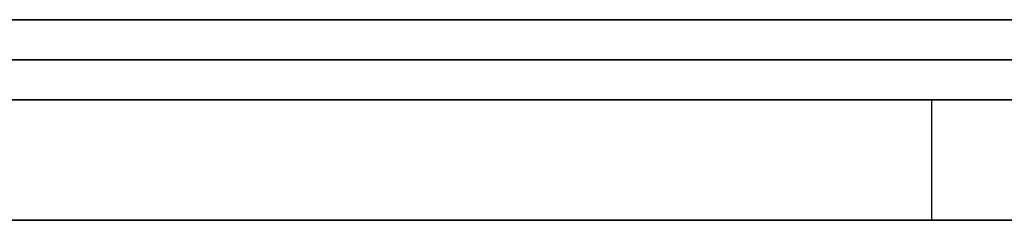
# Model space of a CAD drawing. Extents: x -3.09 to 3.09, y 0 to 2.31.
# Tile 64 of 177: x -2.226619 to -2.224166, y 2.2345 to 2.235. Entities that reach past the tile are written whole.
import ezdxf

# ---------------------------------------------------------------- set-up
doc = ezdxf.new("R2010")
doc.units = 0
doc.layers.get('0').update_dxf_attribs({"linetype": 'CONTINUOUS'})

# ---------------------------------------------------------------- blocks, each defined once
blk = doc.blocks.new('*U1')
at = {"extrusion": (0, 1, 0)}
for p, q in [((3.018, 2.235, -0.83), (-3.018, 2.235, -0.83)), ((-3.018, 2.235, 0.83), (3.018, 2.235, 0.83)), ((-2.798, 2.235, -0.725), (-1.678, 2.235, -0.725)), ((-1.678, 2.235, -0.365), (-2.798, 2.235, -0.365)), ((-1.678, 2.2348, -0.725), (-2.798, 2.2348, -0.725)), ((-2.798, 2.2348, -0.365), (-1.678, 2.2348, -0.365))]:
    blk.add_line(p, q, dxfattribs=at)
for p, q in [((3.018, 2.235, -0.83), (-3.018, 2.235, -0.83)), ((-2.798, 2.235, -0.725), (-1.678, 2.235, -0.725)), ((-1.678, 2.2348, -0.725), (-2.798, 2.2348, -0.725)), ((-2.2243469, 2.2348, -0.5463663), (-2.2243469, 2.2345, -0.5463663)), ((-2.2243469, 2.2348, -0.5463663), (-2.2243469, 2.2345, -0.5463663))]:
    blk.add_line(p, q)
at = {"extrusion": (0, 0, -1)}
for p, q in [((-3.018, 2.235, 0.83), (3.018, 2.235, 0.83)), ((-1.678, 2.235, -0.365), (-2.798, 2.235, -0.365)), ((-2.798, 2.2348, -0.365), (-1.678, 2.2348, -0.365))]:
    blk.add_line(p, q, dxfattribs=at)
for points in [[(-2.2241, 2.235, -0.162444), (-2.22426, 2.235, -0.162365), (-2.22443, 2.235, -0.162288), (-2.22459, 2.235, -0.162211), (-2.22476, 2.235, -0.162134), (-2.22492, 2.235, -0.162058), (-2.22509, 2.235, -0.161982), (-2.22525, 2.235, -0.161907), (-2.22542, 2.235, -0.161832), (-2.22559, 2.235, -0.161758), (-2.22575, 2.235, -0.161685), (-2.22592, 2.235, -0.161611), (-2.22609, 2.235, -0.161539), (-2.22626, 2.235, -0.161467), (-2.22643, 2.235, -0.161395), (-2.2266, 2.235, -0.161324), (-2.22677, 2.235, -0.161253)], [(-2.2241, 2.235, -0.162444), (-2.22426, 2.235, -0.162365), (-2.22443, 2.235, -0.162288), (-2.22459, 2.235, -0.162211), (-2.22476, 2.235, -0.162134), (-2.22492, 2.235, -0.162058), (-2.22509, 2.235, -0.161982), (-2.22525, 2.235, -0.161907), (-2.22542, 2.235, -0.161832), (-2.22559, 2.235, -0.161758), (-2.22575, 2.235, -0.161685), (-2.22592, 2.235, -0.161611), (-2.22609, 2.235, -0.161539), (-2.22626, 2.235, -0.161467), (-2.22643, 2.235, -0.161395), (-2.2266, 2.235, -0.161324), (-2.22677, 2.235, -0.161253)], [(-2.22677, 2.235, -0.176964), (-2.22661, 2.235, -0.177084), (-2.22645, 2.235, -0.177205), (-2.22629, 2.235, -0.177327), (-2.22613, 2.235, -0.177449), (-2.22597, 2.235, -0.177573), (-2.22582, 2.235, -0.177697), (-2.22566, 2.235, -0.177822), (-2.22551, 2.235, -0.177948), (-2.22536, 2.235, -0.178074), (-2.22521, 2.235, -0.178202), (-2.22507, 2.235, -0.17833), (-2.22492, 2.235, -0.178459), (-2.22478, 2.235, -0.178589), (-2.22464, 2.235, -0.17872), (-2.2245, 2.235, -0.178852), (-2.22436, 2.235, -0.178984), (-2.22423, 2.235, -0.179117), (-2.2241, 2.235, -0.179252)], [(-2.22677, 2.235, -0.176964), (-2.22661, 2.235, -0.177084), (-2.22645, 2.235, -0.177205), (-2.22629, 2.235, -0.177327), (-2.22613, 2.235, -0.177449), (-2.22597, 2.235, -0.177573), (-2.22582, 2.235, -0.177697), (-2.22566, 2.235, -0.177822), (-2.22551, 2.235, -0.177948), (-2.22536, 2.235, -0.178074), (-2.22521, 2.235, -0.178202), (-2.22507, 2.235, -0.17833), (-2.22492, 2.235, -0.178459), (-2.22478, 2.235, -0.178589), (-2.22464, 2.235, -0.17872), (-2.2245, 2.235, -0.178852), (-2.22436, 2.235, -0.178984), (-2.22423, 2.235, -0.179117), (-2.2241, 2.235, -0.179252)], [(-2.22408, 2.235, -0.262816), (-2.2243, 2.235, -0.262901), (-2.22452, 2.235, -0.262985), (-2.22475, 2.235, -0.263069), (-2.22498, 2.235, -0.263153), (-2.2252, 2.235, -0.263236), (-2.22543, 2.235, -0.263318), (-2.22566, 2.235, -0.2634), (-2.22589, 2.235, -0.263482), (-2.22612, 2.235, -0.263564), (-2.22635, 2.235, -0.263644), (-2.22659, 2.235, -0.263725), (-2.22682, 2.235, -0.263805), (-2.22705, 2.235, -0.263884), (-2.22729, 2.235, -0.263962), (-2.22752, 2.235, -0.26404), (-2.22776, 2.235, -0.264116), (-2.22799, 2.235, -0.264192), (-2.22823, 2.235, -0.264267), (-2.22846, 2.235, -0.264341), (-2.2287, 2.235, -0.264415), (-2.22893, 2.235, -0.264487), (-2.22917, 2.235, -0.264559)], [(-2.22408, 2.235, -0.262816), (-2.2243, 2.235, -0.262901), (-2.22452, 2.235, -0.262985), (-2.22475, 2.235, -0.263069), (-2.22498, 2.235, -0.263153), (-2.2252, 2.235, -0.263236), (-2.22543, 2.235, -0.263318), (-2.22566, 2.235, -0.2634), (-2.22589, 2.235, -0.263482), (-2.22612, 2.235, -0.263564), (-2.22635, 2.235, -0.263644), (-2.22659, 2.235, -0.263725), (-2.22682, 2.235, -0.263805), (-2.22705, 2.235, -0.263884), (-2.22729, 2.235, -0.263962), (-2.22752, 2.235, -0.26404), (-2.22776, 2.235, -0.264116), (-2.22799, 2.235, -0.264192), (-2.22823, 2.235, -0.264267), (-2.22846, 2.235, -0.264341), (-2.2287, 2.235, -0.264415), (-2.22893, 2.235, -0.264487), (-2.22917, 2.235, -0.264559)], [(-2.22925, 2.235, -0.279628), (-2.22902, 2.235, -0.279585), (-2.22879, 2.235, -0.279541), (-2.22857, 2.235, -0.279496), (-2.22834, 2.235, -0.279451), (-2.22811, 2.235, -0.279406), (-2.22789, 2.235, -0.27936), (-2.22766, 2.235, -0.279313), (-2.22744, 2.235, -0.279266), (-2.22722, 2.235, -0.279218), (-2.22699, 2.235, -0.27917), (-2.22677, 2.235, -0.279122), (-2.22655, 2.235, -0.279072), (-2.22632, 2.235, -0.279023), (-2.2261, 2.235, -0.278972), (-2.22588, 2.235, -0.278922), (-2.22566, 2.235, -0.278871), (-2.22544, 2.235, -0.27882), (-2.22522, 2.235, -0.278769), (-2.225, 2.235, -0.278717), (-2.22479, 2.235, -0.278665), (-2.22457, 2.235, -0.278613), (-2.22435, 2.235, -0.278561), (-2.22413, 2.235, -0.278508)], [(-2.22925, 2.235, -0.279628), (-2.22902, 2.235, -0.279585), (-2.22879, 2.235, -0.279541), (-2.22857, 2.235, -0.279496), (-2.22834, 2.235, -0.279451), (-2.22811, 2.235, -0.279406), (-2.22789, 2.235, -0.27936), (-2.22766, 2.235, -0.279313), (-2.22744, 2.235, -0.279266), (-2.22722, 2.235, -0.279218), (-2.22699, 2.235, -0.27917), (-2.22677, 2.235, -0.279122), (-2.22655, 2.235, -0.279072), (-2.22632, 2.235, -0.279023), (-2.2261, 2.235, -0.278972), (-2.22588, 2.235, -0.278922), (-2.22566, 2.235, -0.278871), (-2.22544, 2.235, -0.27882), (-2.22522, 2.235, -0.278769), (-2.225, 2.235, -0.278717), (-2.22479, 2.235, -0.278665), (-2.22457, 2.235, -0.278613), (-2.22435, 2.235, -0.278561), (-2.22413, 2.235, -0.278508)], [(-2.22409, 2.235, -0.203791), (-2.22418, 2.235, -0.203866), (-2.22427, 2.235, -0.203941), (-2.22437, 2.235, -0.204015), (-2.22446, 2.235, -0.204089), (-2.22456, 2.235, -0.204163), (-2.22465, 2.235, -0.204236), (-2.22475, 2.235, -0.204309), (-2.22485, 2.235, -0.204382), (-2.22495, 2.235, -0.204454), (-2.22505, 2.235, -0.204526), (-2.22515, 2.235, -0.204597), (-2.22525, 2.235, -0.204669), (-2.22535, 2.235, -0.204739), (-2.22546, 2.235, -0.20481), (-2.22556, 2.235, -0.20488), (-2.22567, 2.235, -0.20495), (-2.22577, 2.235, -0.205019), (-2.22588, 2.235, -0.205088), (-2.22599, 2.235, -0.205157), (-2.2261, 2.235, -0.205225), (-2.22621, 2.235, -0.205293), (-2.22632, 2.235, -0.205361), (-2.22643, 2.235, -0.205428), (-2.22655, 2.235, -0.205495), (-2.22666, 2.235, -0.205562)], [(-2.22409, 2.235, -0.203791), (-2.22418, 2.235, -0.203866), (-2.22427, 2.235, -0.203941), (-2.22437, 2.235, -0.204015), (-2.22446, 2.235, -0.204089), (-2.22456, 2.235, -0.204163), (-2.22465, 2.235, -0.204236), (-2.22475, 2.235, -0.204309), (-2.22485, 2.235, -0.204382), (-2.22495, 2.235, -0.204454), (-2.22505, 2.235, -0.204526), (-2.22515, 2.235, -0.204597), (-2.22525, 2.235, -0.204669), (-2.22535, 2.235, -0.204739), (-2.22546, 2.235, -0.20481), (-2.22556, 2.235, -0.20488), (-2.22567, 2.235, -0.20495), (-2.22577, 2.235, -0.205019), (-2.22588, 2.235, -0.205088), (-2.22599, 2.235, -0.205157), (-2.2261, 2.235, -0.205225), (-2.22621, 2.235, -0.205293), (-2.22632, 2.235, -0.205361), (-2.22643, 2.235, -0.205428), (-2.22655, 2.235, -0.205495), (-2.22666, 2.235, -0.205562)], [(-2.22665, 2.235, -0.0542532), (-2.2265, 2.235, -0.0542827), (-2.22635, 2.235, -0.054313), (-2.22619, 2.235, -0.054344), (-2.22604, 2.235, -0.0543757), (-2.22589, 2.235, -0.0544083), (-2.22574, 2.235, -0.0544415), (-2.22559, 2.235, -0.0544755), (-2.22545, 2.235, -0.0545103), (-2.2253, 2.235, -0.0545458), (-2.22516, 2.235, -0.054582), (-2.22501, 2.235, -0.054619), (-2.22487, 2.235, -0.0546567), (-2.22473, 2.235, -0.0546952), (-2.22459, 2.235, -0.0547345), (-2.22445, 2.235, -0.0547745), (-2.22431, 2.235, -0.0548152), (-2.22417, 2.235, -0.0548567), (-2.22403, 2.235, -0.0548989)], [(-2.22665, 2.235, -0.0542532), (-2.2265, 2.235, -0.0542827), (-2.22635, 2.235, -0.054313), (-2.22619, 2.235, -0.054344), (-2.22604, 2.235, -0.0543757), (-2.22589, 2.235, -0.0544083), (-2.22574, 2.235, -0.0544415), (-2.22559, 2.235, -0.0544755), (-2.22545, 2.235, -0.0545103), (-2.2253, 2.235, -0.0545458), (-2.22516, 2.235, -0.054582), (-2.22501, 2.235, -0.054619), (-2.22487, 2.235, -0.0546567), (-2.22473, 2.235, -0.0546952), (-2.22459, 2.235, -0.0547345), (-2.22445, 2.235, -0.0547745), (-2.22431, 2.235, -0.0548152), (-2.22417, 2.235, -0.0548567), (-2.22403, 2.235, -0.0548989)], [(-2.22416, 2.235, -0.080226), (-2.22429, 2.235, -0.080264), (-2.22443, 2.235, -0.0803013), (-2.22456, 2.235, -0.0803378), (-2.2247, 2.235, -0.0803736), (-2.22483, 2.235, -0.0804087), (-2.22497, 2.235, -0.080443), (-2.22511, 2.235, -0.0804766), (-2.22525, 2.235, -0.0805095), (-2.22539, 2.235, -0.0805417), (-2.22553, 2.235, -0.0805732), (-2.22568, 2.235, -0.0806039), (-2.22582, 2.235, -0.0806339), (-2.22597, 2.235, -0.0806632), (-2.22611, 2.235, -0.0806918), (-2.22626, 2.235, -0.0807196), (-2.22641, 2.235, -0.0807468), (-2.22656, 2.235, -0.0807732), (-2.22671, 2.235, -0.0807988)], [(-2.22416, 2.235, -0.080226), (-2.22429, 2.235, -0.080264), (-2.22443, 2.235, -0.0803013), (-2.22456, 2.235, -0.0803378), (-2.2247, 2.235, -0.0803736), (-2.22483, 2.235, -0.0804087), (-2.22497, 2.235, -0.080443), (-2.22511, 2.235, -0.0804766), (-2.22525, 2.235, -0.0805095), (-2.22539, 2.235, -0.0805417), (-2.22553, 2.235, -0.0805732), (-2.22568, 2.235, -0.0806039), (-2.22582, 2.235, -0.0806339), (-2.22597, 2.235, -0.0806632), (-2.22611, 2.235, -0.0806918), (-2.22626, 2.235, -0.0807196), (-2.22641, 2.235, -0.0807468), (-2.22656, 2.235, -0.0807732), (-2.22671, 2.235, -0.0807988)], [(-2.22406, 2.235, -0.0430639), (-2.22424, 2.235, -0.043094), (-2.22441, 2.235, -0.0431234), (-2.22459, 2.235, -0.0431519), (-2.22477, 2.235, -0.0431796), (-2.22495, 2.235, -0.0432065), (-2.22513, 2.235, -0.0432327), (-2.22531, 2.235, -0.043258), (-2.22549, 2.235, -0.0432825), (-2.22568, 2.235, -0.0433062), (-2.22586, 2.235, -0.0433291), (-2.22605, 2.235, -0.0433512), (-2.22624, 2.235, -0.0433725), (-2.22643, 2.235, -0.043393), (-2.22662, 2.235, -0.0434127)], [(-2.22406, 2.235, -0.0430639), (-2.22424, 2.235, -0.043094), (-2.22441, 2.235, -0.0431234), (-2.22459, 2.235, -0.0431519), (-2.22477, 2.235, -0.0431796), (-2.22495, 2.235, -0.0432065), (-2.22513, 2.235, -0.0432327), (-2.22531, 2.235, -0.043258), (-2.22549, 2.235, -0.0432825), (-2.22568, 2.235, -0.0433062), (-2.22586, 2.235, -0.0433291), (-2.22605, 2.235, -0.0433512), (-2.22624, 2.235, -0.0433725), (-2.22643, 2.235, -0.043393), (-2.22662, 2.235, -0.0434127)], [(-2.22918, 2.235, -0.0914807), (-2.22889, 2.235, -0.0914729), (-2.22861, 2.235, -0.0914638), (-2.22833, 2.235, -0.0914536), (-2.22805, 2.235, -0.0914421), (-2.22777, 2.235, -0.0914295), (-2.2275, 2.235, -0.0914156), (-2.22723, 2.235, -0.0914006), (-2.22695, 2.235, -0.0913843), (-2.22668, 2.235, -0.0913668), (-2.22641, 2.235, -0.0913481), (-2.22614, 2.235, -0.0913282), (-2.22588, 2.235, -0.0913071), (-2.22561, 2.235, -0.0912848), (-2.22535, 2.235, -0.0912613), (-2.22509, 2.235, -0.0912366), (-2.22483, 2.235, -0.0912107), (-2.22457, 2.235, -0.0911836), (-2.22431, 2.235, -0.0911553), (-2.22406, 2.235, -0.0911257)], [(-2.22918, 2.235, -0.0914807), (-2.22889, 2.235, -0.0914729), (-2.22861, 2.235, -0.0914638), (-2.22833, 2.235, -0.0914536), (-2.22805, 2.235, -0.0914421), (-2.22777, 2.235, -0.0914295), (-2.2275, 2.235, -0.0914156), (-2.22723, 2.235, -0.0914006), (-2.22695, 2.235, -0.0913843), (-2.22668, 2.235, -0.0913668), (-2.22641, 2.235, -0.0913481), (-2.22614, 2.235, -0.0913282), (-2.22588, 2.235, -0.0913071), (-2.22561, 2.235, -0.0912848), (-2.22535, 2.235, -0.0912613), (-2.22509, 2.235, -0.0912366), (-2.22483, 2.235, -0.0912107), (-2.22457, 2.235, -0.0911836), (-2.22431, 2.235, -0.0911553), (-2.22406, 2.235, -0.0911257)], [(-2.22665, 2.235, -0.0125132), (-2.22647, 2.235, -0.0125309), (-2.2263, 2.235, -0.0125495), (-2.22612, 2.235, -0.0125691), (-2.22595, 2.235, -0.0125895), (-2.22578, 2.235, -0.0126108), (-2.22561, 2.235, -0.0126331), (-2.22544, 2.235, -0.0126562), (-2.22527, 2.235, -0.0126803), (-2.2251, 2.235, -0.0127053), (-2.22493, 2.235, -0.0127312), (-2.22477, 2.235, -0.0127579), (-2.2246, 2.235, -0.0127856), (-2.22444, 2.235, -0.0128142), (-2.22427, 2.235, -0.0128438), (-2.22411, 2.235, -0.0128742)], [(-2.22665, 2.235, -0.0125132), (-2.22647, 2.235, -0.0125309), (-2.2263, 2.235, -0.0125495), (-2.22612, 2.235, -0.0125691), (-2.22595, 2.235, -0.0125895), (-2.22578, 2.235, -0.0126108), (-2.22561, 2.235, -0.0126331), (-2.22544, 2.235, -0.0126562), (-2.22527, 2.235, -0.0126803), (-2.2251, 2.235, -0.0127053), (-2.22493, 2.235, -0.0127312), (-2.22477, 2.235, -0.0127579), (-2.2246, 2.235, -0.0127856), (-2.22444, 2.235, -0.0128142), (-2.22427, 2.235, -0.0128438), (-2.22411, 2.235, -0.0128742)], [(-2.22908, 2.235, -0.224138), (-2.22881, 2.235, -0.224062), (-2.22853, 2.235, -0.223985), (-2.22826, 2.235, -0.223908), (-2.22798, 2.235, -0.22383), (-2.22771, 2.235, -0.223751), (-2.22744, 2.235, -0.223671), (-2.22717, 2.235, -0.22359), (-2.2269, 2.235, -0.223509), (-2.22664, 2.235, -0.223426), (-2.22637, 2.235, -0.223343), (-2.22611, 2.235, -0.223259), (-2.22585, 2.235, -0.223174), (-2.22559, 2.235, -0.223089), (-2.22533, 2.235, -0.223003), (-2.22508, 2.235, -0.222915), (-2.22482, 2.235, -0.222827), (-2.22457, 2.235, -0.222739), (-2.22431, 2.235, -0.222649), (-2.22406, 2.235, -0.222559)], [(-2.22908, 2.235, -0.224138), (-2.22881, 2.235, -0.224062), (-2.22853, 2.235, -0.223985), (-2.22826, 2.235, -0.223908), (-2.22798, 2.235, -0.22383), (-2.22771, 2.235, -0.223751), (-2.22744, 2.235, -0.223671), (-2.22717, 2.235, -0.22359), (-2.2269, 2.235, -0.223509), (-2.22664, 2.235, -0.223426), (-2.22637, 2.235, -0.223343), (-2.22611, 2.235, -0.223259), (-2.22585, 2.235, -0.223174), (-2.22559, 2.235, -0.223089), (-2.22533, 2.235, -0.223003), (-2.22508, 2.235, -0.222915), (-2.22482, 2.235, -0.222827), (-2.22457, 2.235, -0.222739), (-2.22431, 2.235, -0.222649), (-2.22406, 2.235, -0.222559)], [(-2.22398, 2.235, -0.0017602), (-2.22425, 2.235, -0.0017323), (-2.22452, 2.235, -0.0017061), (-2.2248, 2.235, -0.0016814), (-2.22508, 2.235, -0.0016583), (-2.22535, 2.235, -0.0016369), (-2.22563, 2.235, -0.001617), (-2.22591, 2.235, -0.0015987), (-2.22619, 2.235, -0.001582), (-2.22647, 2.235, -0.0015669), (-2.22676, 2.235, -0.0015533), (-2.22704, 2.235, -0.0015414), (-2.22733, 2.235, -0.001531), (-2.22762, 2.235, -0.0015223), (-2.22791, 2.235, -0.0015151), (-2.2282, 2.235, -0.0015096), (-2.22849, 2.235, -0.0015056), (-2.22878, 2.235, -0.0015032), (-2.22907, 2.235, -0.0015024)], [(-2.22398, 2.235, -0.0017602), (-2.22425, 2.235, -0.0017323), (-2.22452, 2.235, -0.0017061), (-2.2248, 2.235, -0.0016814), (-2.22508, 2.235, -0.0016583), (-2.22535, 2.235, -0.0016369), (-2.22563, 2.235, -0.001617), (-2.22591, 2.235, -0.0015987), (-2.22619, 2.235, -0.001582), (-2.22647, 2.235, -0.0015669), (-2.22676, 2.235, -0.0015533), (-2.22704, 2.235, -0.0015414), (-2.22733, 2.235, -0.001531), (-2.22762, 2.235, -0.0015223), (-2.22791, 2.235, -0.0015151), (-2.2282, 2.235, -0.0015096), (-2.22849, 2.235, -0.0015056), (-2.22878, 2.235, -0.0015032), (-2.22907, 2.235, -0.0015024)], [(-2.2291, 2.2349, -0.0539012), (-2.22884, 2.2349, -0.0539291), (-2.22859, 2.2349, -0.0539587), (-2.22833, 2.2349, -0.0539899), (-2.22808, 2.2349, -0.0540229), (-2.22784, 2.2349, -0.0540575), (-2.22759, 2.2349, -0.0540939), (-2.22735, 2.2349, -0.0541319), (-2.22711, 2.2349, -0.0541716), (-2.22687, 2.2349, -0.0542131), (-2.22664, 2.2349, -0.0542562), (-2.22641, 2.2349, -0.054301), (-2.22618, 2.2349, -0.0543474), (-2.22595, 2.2349, -0.0543956), (-2.22572, 2.2349, -0.0544455), (-2.2255, 2.2349, -0.054497), (-2.22528, 2.2349, -0.0545503), (-2.22506, 2.2349, -0.0546052), (-2.22485, 2.2349, -0.0546619), (-2.22464, 2.2349, -0.0547202), (-2.22443, 2.2349, -0.0547802), (-2.22422, 2.2349, -0.0548419), (-2.22401, 2.2349, -0.0549053)], [(-2.2291, 2.2349, -0.0539012), (-2.22884, 2.2349, -0.0539291), (-2.22859, 2.2349, -0.0539587), (-2.22833, 2.2349, -0.0539899), (-2.22808, 2.2349, -0.0540229), (-2.22784, 2.2349, -0.0540575), (-2.22759, 2.2349, -0.0540939), (-2.22735, 2.2349, -0.0541319), (-2.22711, 2.2349, -0.0541716), (-2.22687, 2.2349, -0.0542131), (-2.22664, 2.2349, -0.0542562), (-2.22641, 2.2349, -0.054301), (-2.22618, 2.2349, -0.0543474), (-2.22595, 2.2349, -0.0543956), (-2.22572, 2.2349, -0.0544455), (-2.2255, 2.2349, -0.054497), (-2.22528, 2.2349, -0.0545503), (-2.22506, 2.2349, -0.0546052), (-2.22485, 2.2349, -0.0546619), (-2.22464, 2.2349, -0.0547202), (-2.22443, 2.2349, -0.0547802), (-2.22422, 2.2349, -0.0548419), (-2.22401, 2.2349, -0.0549053)], [(-2.22401, 2.2349, -0.0801818), (-2.22421, 2.2349, -0.0802399), (-2.22441, 2.2349, -0.0802963), (-2.22461, 2.2349, -0.0803511), (-2.22482, 2.2349, -0.0804043), (-2.22503, 2.2349, -0.0804558), (-2.22524, 2.2349, -0.0805057), (-2.22545, 2.2349, -0.080554), (-2.22566, 2.2349, -0.0806006), (-2.22588, 2.2349, -0.0806456), (-2.2261, 2.2349, -0.0806889), (-2.22632, 2.2349, -0.0807306), (-2.22654, 2.2349, -0.0807707), (-2.22677, 2.2349, -0.0808091), (-2.227, 2.2349, -0.080846), (-2.22723, 2.2349, -0.0808811), (-2.22746, 2.2349, -0.0809147), (-2.2277, 2.2349, -0.0809466), (-2.22793, 2.2349, -0.0809768), (-2.22817, 2.2349, -0.0810054), (-2.22841, 2.2349, -0.0810324), (-2.22866, 2.2349, -0.0810578), (-2.2289, 2.2349, -0.0810815), (-2.22915, 2.2349, -0.0811036)], [(-2.22401, 2.2349, -0.0801818), (-2.22421, 2.2349, -0.0802399), (-2.22441, 2.2349, -0.0802963), (-2.22461, 2.2349, -0.0803511), (-2.22482, 2.2349, -0.0804043), (-2.22503, 2.2349, -0.0804558), (-2.22524, 2.2349, -0.0805057), (-2.22545, 2.2349, -0.080554), (-2.22566, 2.2349, -0.0806006), (-2.22588, 2.2349, -0.0806456), (-2.2261, 2.2349, -0.0806889), (-2.22632, 2.2349, -0.0807306), (-2.22654, 2.2349, -0.0807707), (-2.22677, 2.2349, -0.0808091), (-2.227, 2.2349, -0.080846), (-2.22723, 2.2349, -0.0808811), (-2.22746, 2.2349, -0.0809147), (-2.2277, 2.2349, -0.0809466), (-2.22793, 2.2349, -0.0809768), (-2.22817, 2.2349, -0.0810054), (-2.22841, 2.2349, -0.0810324), (-2.22866, 2.2349, -0.0810578), (-2.2289, 2.2349, -0.0810815), (-2.22915, 2.2349, -0.0811036)], [(-2.22413, 2.2349, -0.0430761), (-2.22439, 2.2349, -0.0431206), (-2.22466, 2.2349, -0.0431634), (-2.22493, 2.2349, -0.0432042), (-2.2252, 2.2349, -0.0432433), (-2.22548, 2.2349, -0.0432806), (-2.22576, 2.2349, -0.043316), (-2.22604, 2.2349, -0.0433497), (-2.22632, 2.2349, -0.0433815), (-2.22661, 2.2349, -0.0434115), (-2.2269, 2.2349, -0.0434396), (-2.22719, 2.2349, -0.043466), (-2.22748, 2.2349, -0.0434905), (-2.22778, 2.2349, -0.0435132), (-2.22808, 2.2349, -0.0435341), (-2.22838, 2.2349, -0.0435532), (-2.22869, 2.2349, -0.0435705), (-2.229, 2.2349, -0.0435859), (-2.22931, 2.2349, -0.0435996)], [(-2.22413, 2.2349, -0.0430761), (-2.22439, 2.2349, -0.0431206), (-2.22466, 2.2349, -0.0431634), (-2.22493, 2.2349, -0.0432042), (-2.2252, 2.2349, -0.0432433), (-2.22548, 2.2349, -0.0432806), (-2.22576, 2.2349, -0.043316), (-2.22604, 2.2349, -0.0433497), (-2.22632, 2.2349, -0.0433815), (-2.22661, 2.2349, -0.0434115), (-2.2269, 2.2349, -0.0434396), (-2.22719, 2.2349, -0.043466), (-2.22748, 2.2349, -0.0434905), (-2.22778, 2.2349, -0.0435132), (-2.22808, 2.2349, -0.0435341), (-2.22838, 2.2349, -0.0435532), (-2.22869, 2.2349, -0.0435705), (-2.229, 2.2349, -0.0435859), (-2.22931, 2.2349, -0.0435996)], [(-2.22391, 2.2349, -0.0911084), (-2.2243, 2.2349, -0.0911534), (-2.22468, 2.2349, -0.0911957), (-2.22507, 2.2349, -0.0912352), (-2.22547, 2.2349, -0.091272), (-2.22587, 2.2349, -0.0913061), (-2.22627, 2.2349, -0.0913375), (-2.22667, 2.2349, -0.0913661), (-2.22708, 2.2349, -0.091392), (-2.22749, 2.2349, -0.0914152), (-2.22791, 2.2349, -0.0914356), (-2.22832, 2.2349, -0.0914533), (-2.22875, 2.2349, -0.0914683), (-2.22917, 2.2349, -0.0914806)], [(-2.22391, 2.2349, -0.0911084), (-2.2243, 2.2349, -0.0911534), (-2.22468, 2.2349, -0.0911957), (-2.22507, 2.2349, -0.0912352), (-2.22547, 2.2349, -0.091272), (-2.22587, 2.2349, -0.0913061), (-2.22627, 2.2349, -0.0913375), (-2.22667, 2.2349, -0.0913661), (-2.22708, 2.2349, -0.091392), (-2.22749, 2.2349, -0.0914152), (-2.22791, 2.2349, -0.0914356), (-2.22832, 2.2349, -0.0914533), (-2.22875, 2.2349, -0.0914683), (-2.22917, 2.2349, -0.0914806)], [(-2.2293, 2.2349, -0.0123586), (-2.22902, 2.2349, -0.0123658), (-2.22874, 2.2349, -0.012375), (-2.22845, 2.2349, -0.0123863), (-2.22818, 2.2349, -0.0123996), (-2.2279, 2.2349, -0.012415), (-2.22763, 2.2349, -0.0124325), (-2.22735, 2.2349, -0.012452), (-2.22708, 2.2349, -0.0124736), (-2.22682, 2.2349, -0.0124972), (-2.22655, 2.2349, -0.0125229), (-2.22629, 2.2349, -0.0125506), (-2.22603, 2.2349, -0.0125804), (-2.22577, 2.2349, -0.0126122), (-2.22551, 2.2349, -0.0126461), (-2.22526, 2.2349, -0.012682), (-2.225, 2.2349, -0.01272), (-2.22475, 2.2349, -0.0127601), (-2.22451, 2.2349, -0.0128022), (-2.22426, 2.2349, -0.0128464), (-2.22402, 2.2349, -0.0128926)], [(-2.2293, 2.2349, -0.0123586), (-2.22902, 2.2349, -0.0123658), (-2.22874, 2.2349, -0.012375), (-2.22845, 2.2349, -0.0123863), (-2.22818, 2.2349, -0.0123996), (-2.2279, 2.2349, -0.012415), (-2.22763, 2.2349, -0.0124325), (-2.22735, 2.2349, -0.012452), (-2.22708, 2.2349, -0.0124736), (-2.22682, 2.2349, -0.0124972), (-2.22655, 2.2349, -0.0125229), (-2.22629, 2.2349, -0.0125506), (-2.22603, 2.2349, -0.0125804), (-2.22577, 2.2349, -0.0126122), (-2.22551, 2.2349, -0.0126461), (-2.22526, 2.2349, -0.012682), (-2.225, 2.2349, -0.01272), (-2.22475, 2.2349, -0.0127601), (-2.22451, 2.2349, -0.0128022), (-2.22426, 2.2349, -0.0128464), (-2.22402, 2.2349, -0.0128926)], [(-2.22907, 2.2349, -0.0015024), (-2.22863, 2.2349, -0.0015042), (-2.22819, 2.2349, -0.0015096), (-2.22776, 2.2349, -0.0015186), (-2.22732, 2.2349, -0.0015312), (-2.22689, 2.2349, -0.0015474), (-2.22647, 2.2349, -0.0015672), (-2.22604, 2.2349, -0.0015906), (-2.22562, 2.2349, -0.0016176), (-2.2252, 2.2349, -0.0016482), (-2.22479, 2.2349, -0.0016824), (-2.22438, 2.2349, -0.0017201), (-2.22397, 2.2349, -0.0017615)], [(-2.22907, 2.2349, -0.0015024), (-2.22863, 2.2349, -0.0015042), (-2.22819, 2.2349, -0.0015096), (-2.22776, 2.2349, -0.0015186), (-2.22732, 2.2349, -0.0015312), (-2.22689, 2.2349, -0.0015474), (-2.22647, 2.2349, -0.0015672), (-2.22604, 2.2349, -0.0015906), (-2.22562, 2.2349, -0.0016176), (-2.2252, 2.2349, -0.0016482), (-2.22479, 2.2349, -0.0016824), (-2.22438, 2.2349, -0.0017201), (-2.22397, 2.2349, -0.0017615)], [(-2.22664, 2.2348, -0.544616), (-2.22651, 2.2348, -0.544708), (-2.22638, 2.2348, -0.544801), (-2.22625, 2.2348, -0.544894), (-2.22612, 2.2348, -0.544988), (-2.22599, 2.2348, -0.545083), (-2.22586, 2.2348, -0.545178), (-2.22573, 2.2348, -0.545274), (-2.2256, 2.2348, -0.54537), (-2.22547, 2.2348, -0.545467), (-2.22535, 2.2348, -0.545565), (-2.22522, 2.2348, -0.545663), (-2.22509, 2.2348, -0.545761), (-2.22497, 2.2348, -0.545861), (-2.22484, 2.2348, -0.545961), (-2.22472, 2.2348, -0.546061), (-2.22459, 2.2348, -0.546162), (-2.22447, 2.2348, -0.546264), (-2.22435, 2.2348, -0.546366)], [(-2.22664, 2.2348, -0.544616), (-2.22651, 2.2348, -0.544708), (-2.22638, 2.2348, -0.544801), (-2.22625, 2.2348, -0.544894), (-2.22612, 2.2348, -0.544988), (-2.22599, 2.2348, -0.545083), (-2.22586, 2.2348, -0.545178), (-2.22573, 2.2348, -0.545274), (-2.2256, 2.2348, -0.54537), (-2.22547, 2.2348, -0.545467), (-2.22535, 2.2348, -0.545565), (-2.22522, 2.2348, -0.545663), (-2.22509, 2.2348, -0.545761), (-2.22497, 2.2348, -0.545861), (-2.22484, 2.2348, -0.545961), (-2.22472, 2.2348, -0.546061), (-2.22459, 2.2348, -0.546162), (-2.22447, 2.2348, -0.546264), (-2.22435, 2.2348, -0.546366)], [(-2.22398, 2.2348, -0.527297), (-2.22421, 2.2348, -0.527194), (-2.22443, 2.2348, -0.527092), (-2.22466, 2.2348, -0.526991), (-2.22489, 2.2348, -0.52689), (-2.22511, 2.2348, -0.526791), (-2.22534, 2.2348, -0.526692), (-2.22557, 2.2348, -0.526594), (-2.2258, 2.2348, -0.526497), (-2.22603, 2.2348, -0.526401), (-2.22626, 2.2348, -0.526306), (-2.22649, 2.2348, -0.526211), (-2.22672, 2.2348, -0.526118), (-2.22695, 2.2348, -0.526025), (-2.22718, 2.2348, -0.525933), (-2.22741, 2.2348, -0.525842), (-2.22765, 2.2348, -0.525752), (-2.22788, 2.2348, -0.525662), (-2.22811, 2.2348, -0.525573), (-2.22835, 2.2348, -0.525486), (-2.22858, 2.2348, -0.525399), (-2.22882, 2.2348, -0.525312), (-2.22905, 2.2348, -0.525227), (-2.22929, 2.2348, -0.525143)], [(-2.22398, 2.2348, -0.527297), (-2.22421, 2.2348, -0.527194), (-2.22443, 2.2348, -0.527092), (-2.22466, 2.2348, -0.526991), (-2.22489, 2.2348, -0.52689), (-2.22511, 2.2348, -0.526791), (-2.22534, 2.2348, -0.526692), (-2.22557, 2.2348, -0.526594), (-2.2258, 2.2348, -0.526497), (-2.22603, 2.2348, -0.526401), (-2.22626, 2.2348, -0.526306), (-2.22649, 2.2348, -0.526211), (-2.22672, 2.2348, -0.526118), (-2.22695, 2.2348, -0.526025), (-2.22718, 2.2348, -0.525933), (-2.22741, 2.2348, -0.525842), (-2.22765, 2.2348, -0.525752), (-2.22788, 2.2348, -0.525662), (-2.22811, 2.2348, -0.525573), (-2.22835, 2.2348, -0.525486), (-2.22858, 2.2348, -0.525399), (-2.22882, 2.2348, -0.525312), (-2.22905, 2.2348, -0.525227), (-2.22929, 2.2348, -0.525143)], [(-2.22412, 2.2348, -0.595558), (-2.22423, 2.2348, -0.595602), (-2.22434, 2.2348, -0.595646), (-2.22446, 2.2348, -0.595689), (-2.22457, 2.2348, -0.595732), (-2.22468, 2.2348, -0.595775), (-2.2248, 2.2348, -0.595817), (-2.22491, 2.2348, -0.595858), (-2.22503, 2.2348, -0.5959), (-2.22514, 2.2348, -0.59594), (-2.22526, 2.2348, -0.595981), (-2.22537, 2.2348, -0.596021), (-2.22549, 2.2348, -0.596061), (-2.22561, 2.2348, -0.5961), (-2.22573, 2.2348, -0.596139), (-2.22584, 2.2348, -0.596177), (-2.22596, 2.2348, -0.596215), (-2.22608, 2.2348, -0.596253), (-2.2262, 2.2348, -0.59629), (-2.22632, 2.2348, -0.596327), (-2.22644, 2.2348, -0.596363), (-2.22656, 2.2348, -0.596399), (-2.22668, 2.2348, -0.596435)], [(-2.22412, 2.2348, -0.595558), (-2.22423, 2.2348, -0.595602), (-2.22434, 2.2348, -0.595646), (-2.22446, 2.2348, -0.595689), (-2.22457, 2.2348, -0.595732), (-2.22468, 2.2348, -0.595775), (-2.2248, 2.2348, -0.595817), (-2.22491, 2.2348, -0.595858), (-2.22503, 2.2348, -0.5959), (-2.22514, 2.2348, -0.59594), (-2.22526, 2.2348, -0.595981), (-2.22537, 2.2348, -0.596021), (-2.22549, 2.2348, -0.596061), (-2.22561, 2.2348, -0.5961), (-2.22573, 2.2348, -0.596139), (-2.22584, 2.2348, -0.596177), (-2.22596, 2.2348, -0.596215), (-2.22608, 2.2348, -0.596253), (-2.2262, 2.2348, -0.59629), (-2.22632, 2.2348, -0.596327), (-2.22644, 2.2348, -0.596363), (-2.22656, 2.2348, -0.596399), (-2.22668, 2.2348, -0.596435)], [(-2.22912, 2.2348, -0.614334), (-2.22887, 2.2348, -0.614315), (-2.22863, 2.2348, -0.614295), (-2.22838, 2.2348, -0.614274), (-2.22813, 2.2348, -0.614253), (-2.22789, 2.2348, -0.614231), (-2.22765, 2.2348, -0.614209), (-2.2274, 2.2348, -0.614186), (-2.22716, 2.2348, -0.614163), (-2.22692, 2.2348, -0.614139), (-2.22668, 2.2348, -0.614115), (-2.22645, 2.2348, -0.61409), (-2.22621, 2.2348, -0.614064), (-2.22597, 2.2348, -0.614038), (-2.22574, 2.2348, -0.614012), (-2.2255, 2.2348, -0.613985), (-2.22527, 2.2348, -0.613957), (-2.22504, 2.2348, -0.613929), (-2.22481, 2.2348, -0.613901), (-2.22458, 2.2348, -0.613872), (-2.22435, 2.2348, -0.613842), (-2.22412, 2.2348, -0.613812)], [(-2.22912, 2.2348, -0.614334), (-2.22887, 2.2348, -0.614315), (-2.22863, 2.2348, -0.614295), (-2.22838, 2.2348, -0.614274), (-2.22813, 2.2348, -0.614253), (-2.22789, 2.2348, -0.614231), (-2.22765, 2.2348, -0.614209), (-2.2274, 2.2348, -0.614186), (-2.22716, 2.2348, -0.614163), (-2.22692, 2.2348, -0.614139), (-2.22668, 2.2348, -0.614115), (-2.22645, 2.2348, -0.61409), (-2.22621, 2.2348, -0.614064), (-2.22597, 2.2348, -0.614038), (-2.22574, 2.2348, -0.614012), (-2.2255, 2.2348, -0.613985), (-2.22527, 2.2348, -0.613957), (-2.22504, 2.2348, -0.613929), (-2.22481, 2.2348, -0.613901), (-2.22458, 2.2348, -0.613872), (-2.22435, 2.2348, -0.613842), (-2.22412, 2.2348, -0.613812)], [(-2.22435, 2.2348, -0.546366), (-2.2242, 2.2348, -0.546487), (-2.22406, 2.2348, -0.546608)], [(-2.22435, 2.2348, -0.546366), (-2.2242, 2.2348, -0.546487), (-2.22406, 2.2348, -0.546608)], [(-2.22664, 2.2345, -0.544611), (-2.22645, 2.2345, -0.54475), (-2.22625, 2.2345, -0.54489), (-2.22606, 2.2345, -0.545032), (-2.22586, 2.2345, -0.545175), (-2.22567, 2.2345, -0.545319), (-2.22548, 2.2345, -0.545465), (-2.22529, 2.2345, -0.545612), (-2.2251, 2.2345, -0.54576), (-2.22491, 2.2345, -0.54591), (-2.22472, 2.2345, -0.54606), (-2.22453, 2.2345, -0.546213), (-2.22435, 2.2345, -0.546366)], [(-2.22664, 2.2345, -0.544611), (-2.22645, 2.2345, -0.54475), (-2.22625, 2.2345, -0.54489), (-2.22606, 2.2345, -0.545032), (-2.22586, 2.2345, -0.545175), (-2.22567, 2.2345, -0.545319), (-2.22548, 2.2345, -0.545465), (-2.22529, 2.2345, -0.545612), (-2.2251, 2.2345, -0.54576), (-2.22491, 2.2345, -0.54591), (-2.22472, 2.2345, -0.54606), (-2.22453, 2.2345, -0.546213), (-2.22435, 2.2345, -0.546366)], [(-2.22934, 2.2345, -0.525123), (-2.22899, 2.2345, -0.52525), (-2.22863, 2.2345, -0.525379), (-2.22828, 2.2345, -0.52551), (-2.22793, 2.2345, -0.525642), (-2.22758, 2.2345, -0.525777), (-2.22723, 2.2345, -0.525914), (-2.22688, 2.2345, -0.526052), (-2.22654, 2.2345, -0.526192), (-2.22619, 2.2345, -0.526334), (-2.22584, 2.2345, -0.526478), (-2.2255, 2.2345, -0.526624), (-2.22516, 2.2345, -0.526772), (-2.22481, 2.2345, -0.526922), (-2.22447, 2.2345, -0.527073), (-2.22413, 2.2345, -0.527227)], [(-2.22934, 2.2345, -0.525123), (-2.22899, 2.2345, -0.52525), (-2.22863, 2.2345, -0.525379), (-2.22828, 2.2345, -0.52551), (-2.22793, 2.2345, -0.525642), (-2.22758, 2.2345, -0.525777), (-2.22723, 2.2345, -0.525914), (-2.22688, 2.2345, -0.526052), (-2.22654, 2.2345, -0.526192), (-2.22619, 2.2345, -0.526334), (-2.22584, 2.2345, -0.526478), (-2.2255, 2.2345, -0.526624), (-2.22516, 2.2345, -0.526772), (-2.22481, 2.2345, -0.526922), (-2.22447, 2.2345, -0.527073), (-2.22413, 2.2345, -0.527227)], [(-2.22924, 2.2345, -0.160303), (-2.22898, 2.2345, -0.160398), (-2.22871, 2.2345, -0.160495), (-2.22845, 2.2345, -0.160593), (-2.22819, 2.2345, -0.160692), (-2.22792, 2.2345, -0.160792), (-2.22766, 2.2345, -0.160893), (-2.2274, 2.2345, -0.160996), (-2.22715, 2.2345, -0.161099), (-2.22689, 2.2345, -0.161204), (-2.22663, 2.2345, -0.16131), (-2.22638, 2.2345, -0.161417), (-2.22612, 2.2345, -0.161525), (-2.22587, 2.2345, -0.161634), (-2.22562, 2.2345, -0.161745), (-2.22537, 2.2345, -0.161856), (-2.22512, 2.2345, -0.161969), (-2.22487, 2.2345, -0.162083), (-2.22462, 2.2345, -0.162198), (-2.22437, 2.2345, -0.162314), (-2.22413, 2.2345, -0.162431)], [(-2.22924, 2.2345, -0.160303), (-2.22898, 2.2345, -0.160398), (-2.22871, 2.2345, -0.160495), (-2.22845, 2.2345, -0.160593), (-2.22819, 2.2345, -0.160692), (-2.22792, 2.2345, -0.160792), (-2.22766, 2.2345, -0.160893), (-2.2274, 2.2345, -0.160996), (-2.22715, 2.2345, -0.161099), (-2.22689, 2.2345, -0.161204), (-2.22663, 2.2345, -0.16131), (-2.22638, 2.2345, -0.161417), (-2.22612, 2.2345, -0.161525), (-2.22587, 2.2345, -0.161634), (-2.22562, 2.2345, -0.161745), (-2.22537, 2.2345, -0.161856), (-2.22512, 2.2345, -0.161969), (-2.22487, 2.2345, -0.162083), (-2.22462, 2.2345, -0.162198), (-2.22437, 2.2345, -0.162314), (-2.22413, 2.2345, -0.162431)], [(-2.22399, 2.2345, -0.179361), (-2.22419, 2.2345, -0.179159), (-2.22439, 2.2345, -0.178958), (-2.2246, 2.2345, -0.178759), (-2.22481, 2.2345, -0.178563), (-2.22503, 2.2345, -0.178368), (-2.22524, 2.2345, -0.178175), (-2.22547, 2.2345, -0.177984), (-2.2257, 2.2345, -0.177794), (-2.22593, 2.2345, -0.177607), (-2.22616, 2.2345, -0.177421), (-2.2264, 2.2345, -0.177238), (-2.22665, 2.2345, -0.177056), (-2.2269, 2.2345, -0.176876), (-2.22715, 2.2345, -0.176698), (-2.22741, 2.2345, -0.176522), (-2.22767, 2.2345, -0.176347), (-2.22793, 2.2345, -0.176176), (-2.2282, 2.2345, -0.176007), (-2.22847, 2.2345, -0.175841), (-2.22874, 2.2345, -0.175678), (-2.22902, 2.2345, -0.175517), (-2.2293, 2.2345, -0.175359)], [(-2.22399, 2.2345, -0.179361), (-2.22419, 2.2345, -0.179159), (-2.22439, 2.2345, -0.178958), (-2.2246, 2.2345, -0.178759), (-2.22481, 2.2345, -0.178563), (-2.22503, 2.2345, -0.178368), (-2.22524, 2.2345, -0.178175), (-2.22547, 2.2345, -0.177984), (-2.2257, 2.2345, -0.177794), (-2.22593, 2.2345, -0.177607), (-2.22616, 2.2345, -0.177421), (-2.2264, 2.2345, -0.177238), (-2.22665, 2.2345, -0.177056), (-2.2269, 2.2345, -0.176876), (-2.22715, 2.2345, -0.176698), (-2.22741, 2.2345, -0.176522), (-2.22767, 2.2345, -0.176347), (-2.22793, 2.2345, -0.176176), (-2.2282, 2.2345, -0.176007), (-2.22847, 2.2345, -0.175841), (-2.22874, 2.2345, -0.175678), (-2.22902, 2.2345, -0.175517), (-2.2293, 2.2345, -0.175359)], [(-2.22935, 2.2345, -0.264614), (-2.229, 2.2345, -0.264507), (-2.22864, 2.2345, -0.264398), (-2.22829, 2.2345, -0.264287), (-2.22794, 2.2345, -0.264174), (-2.22758, 2.2345, -0.26406), (-2.22723, 2.2345, -0.263943), (-2.22688, 2.2345, -0.263825), (-2.22653, 2.2345, -0.263705), (-2.22618, 2.2345, -0.263583), (-2.22583, 2.2345, -0.263461), (-2.22549, 2.2345, -0.263338), (-2.22514, 2.2345, -0.263214), (-2.2248, 2.2345, -0.263088), (-2.22446, 2.2345, -0.262962), (-2.22413, 2.2345, -0.262835)], [(-2.22935, 2.2345, -0.264614), (-2.229, 2.2345, -0.264507), (-2.22864, 2.2345, -0.264398), (-2.22829, 2.2345, -0.264287), (-2.22794, 2.2345, -0.264174), (-2.22758, 2.2345, -0.26406), (-2.22723, 2.2345, -0.263943), (-2.22688, 2.2345, -0.263825), (-2.22653, 2.2345, -0.263705), (-2.22618, 2.2345, -0.263583), (-2.22583, 2.2345, -0.263461), (-2.22549, 2.2345, -0.263338), (-2.22514, 2.2345, -0.263214), (-2.2248, 2.2345, -0.263088), (-2.22446, 2.2345, -0.262962), (-2.22413, 2.2345, -0.262835)], [(-2.22407, 2.2345, -0.278493), (-2.2244, 2.2345, -0.278573), (-2.22473, 2.2345, -0.278651), (-2.22506, 2.2345, -0.278729), (-2.22538, 2.2345, -0.278807), (-2.22572, 2.2345, -0.278883), (-2.22605, 2.2345, -0.27896), (-2.22638, 2.2345, -0.279035), (-2.22671, 2.2345, -0.27911), (-2.22705, 2.2345, -0.279183), (-2.22739, 2.2345, -0.279255), (-2.22772, 2.2345, -0.279326), (-2.22806, 2.2345, -0.279395), (-2.2284, 2.2345, -0.279464), (-2.22874, 2.2345, -0.279531), (-2.22908, 2.2345, -0.279597)], [(-2.22407, 2.2345, -0.278493), (-2.2244, 2.2345, -0.278573), (-2.22473, 2.2345, -0.278651), (-2.22506, 2.2345, -0.278729), (-2.22538, 2.2345, -0.278807), (-2.22572, 2.2345, -0.278883), (-2.22605, 2.2345, -0.27896), (-2.22638, 2.2345, -0.279035), (-2.22671, 2.2345, -0.27911), (-2.22705, 2.2345, -0.279183), (-2.22739, 2.2345, -0.279255), (-2.22772, 2.2345, -0.279326), (-2.22806, 2.2345, -0.279395), (-2.2284, 2.2345, -0.279464), (-2.22874, 2.2345, -0.279531), (-2.22908, 2.2345, -0.279597)], [(-2.22408, 2.2345, -0.595543), (-2.22425, 2.2345, -0.59561), (-2.22442, 2.2345, -0.595675), (-2.22459, 2.2345, -0.59574), (-2.22476, 2.2345, -0.595803), (-2.22493, 2.2345, -0.595866), (-2.22511, 2.2345, -0.595928), (-2.22528, 2.2345, -0.595989), (-2.22546, 2.2345, -0.596048), (-2.22563, 2.2345, -0.596107), (-2.22581, 2.2345, -0.596166), (-2.22598, 2.2345, -0.596223), (-2.22616, 2.2345, -0.596279), (-2.22634, 2.2345, -0.596335), (-2.22652, 2.2345, -0.596389), (-2.2267, 2.2345, -0.596443)], [(-2.22408, 2.2345, -0.595543), (-2.22425, 2.2345, -0.59561), (-2.22442, 2.2345, -0.595675), (-2.22459, 2.2345, -0.59574), (-2.22476, 2.2345, -0.595803), (-2.22493, 2.2345, -0.595866), (-2.22511, 2.2345, -0.595928), (-2.22528, 2.2345, -0.595989), (-2.22546, 2.2345, -0.596048), (-2.22563, 2.2345, -0.596107), (-2.22581, 2.2345, -0.596166), (-2.22598, 2.2345, -0.596223), (-2.22616, 2.2345, -0.596279), (-2.22634, 2.2345, -0.596335), (-2.22652, 2.2345, -0.596389), (-2.2267, 2.2345, -0.596443)], [(-2.22397, 2.2345, -0.613792), (-2.22432, 2.2345, -0.613838), (-2.22466, 2.2345, -0.613882), (-2.22501, 2.2345, -0.613925), (-2.22535, 2.2345, -0.613967), (-2.22571, 2.2345, -0.614008), (-2.22606, 2.2345, -0.614048), (-2.22642, 2.2345, -0.614086), (-2.22677, 2.2345, -0.614124), (-2.22713, 2.2345, -0.61416), (-2.2275, 2.2345, -0.614195), (-2.22786, 2.2345, -0.614229), (-2.22823, 2.2345, -0.614261), (-2.2286, 2.2345, -0.614293), (-2.22897, 2.2345, -0.614323), (-2.22935, 2.2345, -0.614352)], [(-2.22397, 2.2345, -0.613792), (-2.22432, 2.2345, -0.613838), (-2.22466, 2.2345, -0.613882), (-2.22501, 2.2345, -0.613925), (-2.22535, 2.2345, -0.613967), (-2.22571, 2.2345, -0.614008), (-2.22606, 2.2345, -0.614048), (-2.22642, 2.2345, -0.614086), (-2.22677, 2.2345, -0.614124), (-2.22713, 2.2345, -0.61416), (-2.2275, 2.2345, -0.614195), (-2.22786, 2.2345, -0.614229), (-2.22823, 2.2345, -0.614261), (-2.2286, 2.2345, -0.614293), (-2.22897, 2.2345, -0.614323), (-2.22935, 2.2345, -0.614352)], [(-2.22664, 2.2345, -0.205551), (-2.22647, 2.2345, -0.205451), (-2.2263, 2.2345, -0.20535), (-2.22614, 2.2345, -0.205248), (-2.22597, 2.2345, -0.205145), (-2.22581, 2.2345, -0.205042), (-2.22565, 2.2345, -0.204937), (-2.22549, 2.2345, -0.204832), (-2.22534, 2.2345, -0.204726), (-2.22518, 2.2345, -0.204619), (-2.22503, 2.2345, -0.204512), (-2.22488, 2.2345, -0.204403), (-2.22473, 2.2345, -0.204294), (-2.22459, 2.2345, -0.204184), (-2.22444, 2.2345, -0.204073), (-2.2243, 2.2345, -0.203962), (-2.22416, 2.2345, -0.20385)], [(-2.22664, 2.2345, -0.205551), (-2.22647, 2.2345, -0.205451), (-2.2263, 2.2345, -0.20535), (-2.22614, 2.2345, -0.205248), (-2.22597, 2.2345, -0.205145), (-2.22581, 2.2345, -0.205042), (-2.22565, 2.2345, -0.204937), (-2.22549, 2.2345, -0.204832), (-2.22534, 2.2345, -0.204726), (-2.22518, 2.2345, -0.204619), (-2.22503, 2.2345, -0.204512), (-2.22488, 2.2345, -0.204403), (-2.22473, 2.2345, -0.204294), (-2.22459, 2.2345, -0.204184), (-2.22444, 2.2345, -0.204073), (-2.2243, 2.2345, -0.203962), (-2.22416, 2.2345, -0.20385)], [(-2.22405, 2.2345, -0.222554), (-2.22443, 2.2345, -0.222689), (-2.22481, 2.2345, -0.222823), (-2.22519, 2.2345, -0.222955), (-2.22558, 2.2345, -0.223086), (-2.22597, 2.2345, -0.223214), (-2.22637, 2.2345, -0.22334), (-2.22676, 2.2345, -0.223465), (-2.22717, 2.2345, -0.223588), (-2.22757, 2.2345, -0.223709), (-2.22798, 2.2345, -0.223828), (-2.22839, 2.2345, -0.223946), (-2.2288, 2.2345, -0.224062), (-2.22922, 2.2345, -0.224175)], [(-2.22405, 2.2345, -0.222554), (-2.22443, 2.2345, -0.222689), (-2.22481, 2.2345, -0.222823), (-2.22519, 2.2345, -0.222955), (-2.22558, 2.2345, -0.223086), (-2.22597, 2.2345, -0.223214), (-2.22637, 2.2345, -0.22334), (-2.22676, 2.2345, -0.223465), (-2.22717, 2.2345, -0.223588), (-2.22757, 2.2345, -0.223709), (-2.22798, 2.2345, -0.223828), (-2.22839, 2.2345, -0.223946), (-2.2288, 2.2345, -0.224062), (-2.22922, 2.2345, -0.224175)], [(-2.22435, 2.2345, -0.546366), (-2.22413, 2.2345, -0.546548)], [(-2.22435, 2.2345, -0.546366), (-2.22413, 2.2345, -0.546548)]]:
    blk.add_polyline3d(points)

msp = doc.modelspace()

# ---------------------------------------------------------------- block references
msp.add_blockref('*U1', (0, 0))

doc.saveas('drawing.dxf')
